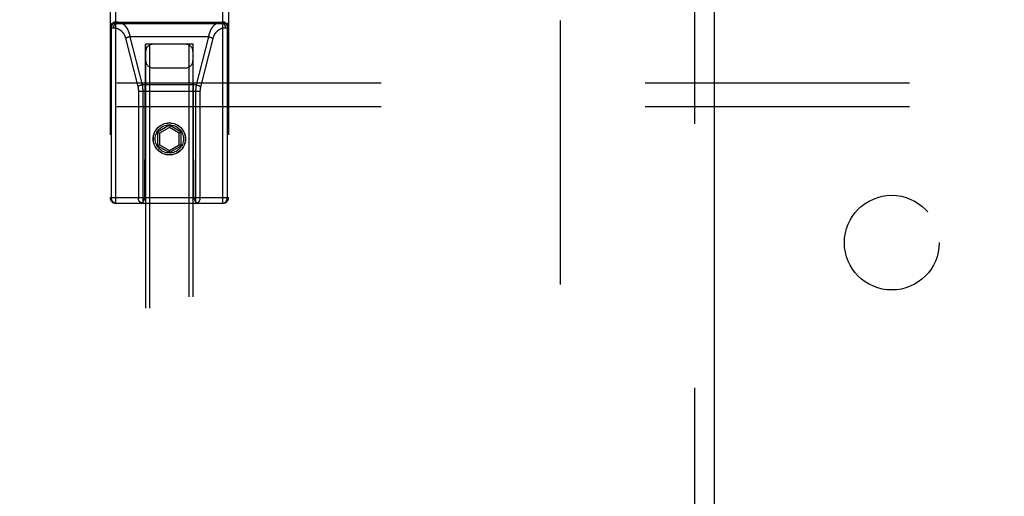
# Model space of a CAD drawing. Header units: inches. Extents: x 0 to 253, y 0 to 164.
# Tile 55 of 97: x 73.71 to 78.91, y 113.13 to 115.64. Entities that reach past the tile are written whole.
import ezdxf

# ---------------------------------------------------------------- set-up
doc = ezdxf.new("R2010")
doc.units = ezdxf.units.IN
doc.header["$LTSCALE"] = 13.939812
doc.header["$MEASUREMENT"] = 0
doc.linetypes.add('HIDDEN', pattern=[0.2, 0.1, -0.1])
for name, color, linetype in [('DEFAULT_2', 8, 'HIDDEN'), ('LEFTHAND_DOOR_ASSEMBLY', 7, 'CONTINUOUS'), ('SUBPANEL', 7, 'CONTINUOUS')]:
    doc.layers.add(name, color=color, linetype=linetype)

msp = doc.modelspace()

# ---------------------------------------------------------------- linework, layer by layer
at = {"layer": 'DEFAULT_2', "color": 8, "linetype": 'HIDDEN'}
msp.add_line((76.5663, 115.6414), (76.5663, 47.0444), dxfattribs=at)
at = {"layer": 'LEFTHAND_DOOR_ASSEMBLY', "color": 8, "linetype": 'HIDDEN'}
for p, q in [((74.2213, 114.6754), (74.2213, 116.4604)), ((74.7863, 114.6754), (74.7863, 116.4604)), ((77.2748, 116.4889), (77.2748, 46.1969)), ((74.1913, 116.4304), (74.1913, 114.7054)), ((74.8163, 116.4304), (74.8163, 114.7054)), ((74.1913, 115.6244), (74.8163, 115.6244)), ((74.2213, 115.6324), (74.7863, 115.6324)), ((74.1913, 115.6024), (74.2092, 115.6024)), ((74.1983, 114.7054), (74.1983, 115.6024)), ((74.7984, 115.6024), (74.8163, 115.6024)), ((74.8094, 115.6024), (74.8094, 114.7054)), ((74.2727, 115.5465), (74.3374, 115.2918)), ((74.2865, 115.5519), (74.2857, 115.5517)), ((74.2873, 115.5522), (74.2865, 115.5519)), ((74.2881, 115.5525), (74.2873, 115.5522)), ((74.2889, 115.5527), (74.2881, 115.5525)), ((74.2897, 115.553), (74.2889, 115.5527)), ((74.2918, 115.5535), (74.2909, 115.5533)), ((74.2926, 115.5538), (74.2918, 115.5535)), ((74.2934, 115.554), (74.2926, 115.5538)), ((74.2942, 115.5542), (74.2934, 115.554)), ((74.2951, 115.5544), (74.2942, 115.5542)), ((74.2959, 115.5546), (74.2951, 115.5544)), ((74.2959, 115.5546), (74.3605, 115.3006)), ((74.7117, 115.5546), (74.2959, 115.5546)), ((74.3738, 114.7054), (74.3773, 115.5154)), ((74.3988, 115.5154), (74.3773, 115.5154)), ((74.3788, 115.5154), (74.3788, 83.5138)), ((74.3988, 115.5154), (74.3988, 83.5137)), ((74.6088, 115.5154), (74.3988, 115.5154)), ((74.6088, 83.5137), (74.6088, 115.5154)), ((74.6303, 115.5154), (74.6088, 115.5154)), ((74.6288, 83.5138), (74.6288, 115.5154)), ((74.6338, 114.7054), (74.6303, 115.5154)), ((74.6472, 115.3006), (74.7117, 115.5546)), ((74.6701, 115.2911), (74.7348, 115.5458)), ((74.7117, 115.5546), (74.7126, 115.5544)), ((74.7126, 115.5544), (74.7134, 115.5542)), ((74.7134, 115.5542), (74.7142, 115.554)), ((74.7142, 115.554), (74.7151, 115.5538)), ((74.7151, 115.5538), (74.7159, 115.5535)), ((74.7159, 115.5535), (74.7167, 115.5533)), ((74.7167, 115.5533), (74.7175, 115.5531)), ((74.7175, 115.5531), (74.7183, 115.5528)), ((74.7183, 115.5528), (74.7191, 115.5526)), ((74.7191, 115.5526), (74.7199, 115.5523)), ((74.7199, 115.5523), (74.7207, 115.5521)), ((74.4188, 115.3904), (74.5888, 115.3904)), ((74.3588, 115.3002), (74.358, 115.3)), ((74.3597, 115.3004), (74.3588, 115.3002)), ((74.3605, 115.3006), (74.3597, 115.3004)), ((74.6472, 115.3006), (74.3605, 115.3006)), ((74.6472, 115.3006), (74.648, 115.3004)), ((74.648, 115.3004), (74.6488, 115.3002)), ((74.6488, 115.3002), (74.6497, 115.3)), ((74.3403, 115.2691), (74.3403, 114.7054)), ((74.3403, 115.2684), (74.6673, 115.2684)), ((74.3511, 115.2979), (74.3503, 115.2977)), ((74.3519, 115.2982), (74.3511, 115.2979)), ((74.3527, 115.2984), (74.3519, 115.2982)), ((74.3535, 115.2987), (74.3527, 115.2984)), ((74.3543, 115.2989), (74.3535, 115.2987)), ((74.3563, 115.2995), (74.3555, 115.2993)), ((74.3572, 115.2998), (74.3563, 115.2995)), ((74.358, 115.3), (74.3572, 115.2998)), ((74.3634, 115.2694), (74.3634, 114.6754)), ((74.6314, 115.2654), (74.3762, 115.2654)), ((74.6497, 115.3), (74.6505, 115.2998)), ((74.6505, 115.2998), (74.6513, 115.2995)), ((74.6513, 115.2995), (74.6521, 115.2993)), ((74.6521, 115.2993), (74.6529, 115.2991)), ((74.6529, 115.2991), (74.6538, 115.2988)), ((74.6538, 115.2988), (74.6546, 115.2986)), ((74.6558, 115.2982), (74.6566, 115.2979)), ((74.5038, 115.0873), (74.4413, 115.0512)), ((74.4413, 115.0512), (74.4413, 114.979)), ((74.4413, 115.0512), (74.4513, 115.0454)), ((74.5038, 115.0757), (74.4513, 115.0454)), ((74.4513, 115.0454), (74.4513, 114.9848)), ((74.5038, 115.0873), (74.5038, 115.0757)), ((74.5663, 115.0512), (74.5038, 115.0873)), ((74.5563, 115.0454), (74.5038, 115.0757)), ((74.5663, 115.0512), (74.5563, 115.0454)), ((74.5563, 114.9848), (74.5563, 115.0454)), ((74.5663, 114.979), (74.5663, 115.0512)), ((74.4413, 114.979), (74.4513, 114.9848)), ((74.4413, 114.979), (74.5038, 114.943)), ((74.4513, 114.9848), (74.5038, 114.9545)), ((74.5038, 114.9545), (74.5563, 114.9848)), ((74.5038, 114.943), (74.5663, 114.979)), ((74.5038, 114.943), (74.5038, 114.9545)), ((74.5663, 114.979), (74.5563, 114.9848)), ((74.1913, 114.7054), (74.8163, 114.7054)), ((74.7863, 114.6754), (74.2213, 114.6754))]:
    msp.add_line(p, q, dxfattribs=at)
at = {"layer": 'LEFTHAND_DOOR_ASSEMBLY', "color": 3, "linetype": 'Continuous'}
msp.add_line((77.3788, 116.4889), (77.3788, 46.1969), dxfattribs=at)
at = {"layer": 'LEFTHAND_DOOR_ASSEMBLY', "color": 8, "linetype": 'HIDDEN'}
for points in [[(74.2213, 115.6324), (74.221, 115.6324), (74.2207, 115.6324), (74.2204, 115.6324), (74.2201, 115.6324), (74.2197, 115.6324), (74.2194, 115.6323), (74.2191, 115.6323), (74.2188, 115.6323), (74.2185, 115.6322), (74.2181, 115.6321), (74.2178, 115.6321), (74.2175, 115.632), (74.2172, 115.6319), (74.2169, 115.6319), (74.2165, 115.6318), (74.2162, 115.6317), (74.2159, 115.6316), (74.2156, 115.6315), (74.2153, 115.6314), (74.215, 115.6313), (74.2147, 115.6312), (74.2143, 115.631), (74.214, 115.6309), (74.2137, 115.6308), (74.2134, 115.6306), (74.2131, 115.6305), (74.2128, 115.6303), (74.2125, 115.6302), (74.2122, 115.63), (74.2119, 115.6298), (74.2116, 115.6297), (74.2113, 115.6295), (74.211, 115.6293), (74.2108, 115.6291), (74.2105, 115.6289), (74.2102, 115.6287), (74.2099, 115.6285), (74.2096, 115.6283), (74.2093, 115.6281), (74.2091, 115.6279), (74.2088, 115.6276), (74.2085, 115.6274), (74.2083, 115.6272), (74.208, 115.6269), (74.2077, 115.6267), (74.2075, 115.6264), (74.2072, 115.6262), (74.207, 115.6259), (74.2067, 115.6256), (74.2065, 115.6254), (74.2062, 115.6251), (74.206, 115.6248), (74.2057, 115.6245), (74.2055, 115.6242), (74.2053, 115.624), (74.205, 115.6237), (74.2048, 115.6234), (74.2046, 115.6231), (74.2044, 115.6228), (74.2041, 115.6224), (74.2039, 115.6221), (74.2037, 115.6218), (74.2035, 115.6215), (74.2033, 115.6212), (74.2031, 115.6208), (74.2029, 115.6205), (74.2027, 115.6202), (74.2025, 115.6198), (74.2023, 115.6195), (74.2022, 115.6191), (74.202, 115.6188), (74.2018, 115.6184), (74.2016, 115.6181), (74.2015, 115.6177), (74.2013, 115.6173), (74.2011, 115.617), (74.201, 115.6166), (74.2008, 115.6162), (74.2007, 115.6158), (74.2005, 115.6155), (74.2004, 115.6151), (74.2003, 115.6147), (74.2001, 115.6143), (74.2, 115.6139), (74.1999, 115.6135), (74.1998, 115.6131), (74.1997, 115.6127), (74.1996, 115.6124), (74.1995, 115.612), (74.1994, 115.6116), (74.1993, 115.6112), (74.1992, 115.6107), (74.1991, 115.6103), (74.199, 115.6099), (74.1989, 115.6095), (74.1988, 115.6091), (74.1988, 115.6087), (74.1987, 115.6083), (74.1986, 115.6079), (74.1986, 115.6075), (74.1985, 115.607), (74.1985, 115.6066), (74.1984, 115.6062), (74.1984, 115.6058), (74.1984, 115.6054), (74.1983, 115.605), (74.1983, 115.6045), (74.1983, 115.6041), (74.1983, 115.6037), (74.1983, 115.6033), (74.1983, 115.6029), (74.1983, 115.6024)], [(74.2323, 115.6324), (74.232, 115.6324), (74.2316, 115.6324), (74.2313, 115.6324), (74.231, 115.6324), (74.2306, 115.6324), (74.2303, 115.6323), (74.23, 115.6323), (74.2297, 115.6322), (74.2293, 115.6322), (74.229, 115.6321), (74.2287, 115.6321), (74.2284, 115.632), (74.228, 115.6319), (74.2277, 115.6318), (74.2274, 115.6317), (74.2271, 115.6317), (74.2267, 115.6316), (74.2264, 115.6314), (74.2261, 115.6313), (74.2258, 115.6312), (74.2255, 115.6311), (74.2252, 115.631), (74.2249, 115.6308), (74.2245, 115.6307), (74.2242, 115.6305), (74.2239, 115.6304), (74.2236, 115.6302), (74.2233, 115.6301), (74.223, 115.6299), (74.2227, 115.6297), (74.2224, 115.6295), (74.2221, 115.6294), (74.2218, 115.6292), (74.2215, 115.629), (74.2212, 115.6288), (74.2209, 115.6286), (74.2207, 115.6283), (74.2204, 115.6281), (74.2201, 115.6279), (74.2198, 115.6277), (74.2195, 115.6274), (74.2193, 115.6272), (74.219, 115.627), (74.2187, 115.6267), (74.2185, 115.6265), (74.2182, 115.6262), (74.2179, 115.6259), (74.2177, 115.6257), (74.2174, 115.6254), (74.2172, 115.6251), (74.2169, 115.6248), (74.2167, 115.6245), (74.2165, 115.6242), (74.2162, 115.6239), (74.216, 115.6236), (74.2157, 115.6233), (74.2155, 115.623), (74.2153, 115.6227), (74.2151, 115.6224), (74.2149, 115.6221), (74.2146, 115.6218), (74.2144, 115.6214), (74.2142, 115.6211), (74.214, 115.6208), (74.2138, 115.6204), (74.2136, 115.6201), (74.2134, 115.6197), (74.2132, 115.6194), (74.2131, 115.619), (74.2129, 115.6187), (74.2127, 115.6183), (74.2125, 115.6179), (74.2124, 115.6176), (74.2122, 115.6172), (74.212, 115.6168), (74.2119, 115.6164), (74.2117, 115.6161), (74.2116, 115.6157), (74.2114, 115.6153), (74.2113, 115.6149), (74.2112, 115.6145), (74.211, 115.6141), (74.2109, 115.6137), (74.2108, 115.6133), (74.2107, 115.6129), (74.2106, 115.6125), (74.2105, 115.6121), (74.2104, 115.6117), (74.2103, 115.6113), (74.2102, 115.6109), (74.2101, 115.6105), (74.21, 115.6101), (74.2099, 115.6096), (74.2098, 115.6092), (74.2098, 115.6088), (74.2097, 115.6084), (74.2096, 115.608), (74.2096, 115.6075), (74.2095, 115.6071), (74.2095, 115.6067), (74.2094, 115.6063), (74.2094, 115.6059), (74.2093, 115.6054), (74.2093, 115.605), (74.2093, 115.6046), (74.2093, 115.6041), (74.2092, 115.6037), (74.2092, 115.6033), (74.2092, 115.6029), (74.2092, 115.6024)], [(74.2323, 115.6324), (74.233, 115.6324), (74.2337, 115.6324), (74.2345, 115.6324), (74.2352, 115.6323), (74.2359, 115.6323), (74.2366, 115.6322), (74.2374, 115.6321), (74.2381, 115.632), (74.2388, 115.6319), (74.2395, 115.6318), (74.2402, 115.6316), (74.241, 115.6315), (74.2417, 115.6313), (74.2424, 115.6312), (74.2431, 115.631), (74.2438, 115.6308), (74.2445, 115.6306), (74.2452, 115.6303), (74.2459, 115.6301), (74.2466, 115.6298), (74.2473, 115.6296), (74.248, 115.6293), (74.2487, 115.629), (74.2494, 115.6287), (74.2501, 115.6284), (74.2508, 115.6281), (74.2515, 115.6278), (74.2522, 115.6274), (74.2529, 115.627), (74.2535, 115.6267), (74.2542, 115.6263), (74.2549, 115.6259), (74.2555, 115.6255), (74.2562, 115.6251), (74.2569, 115.6247), (74.2575, 115.6242), (74.2582, 115.6238), (74.2588, 115.6233), (74.2595, 115.6228), (74.2601, 115.6224), (74.2607, 115.6219), (74.2614, 115.6214), (74.262, 115.6209), (74.2626, 115.6203), (74.2632, 115.6198), (74.2639, 115.6193), (74.2645, 115.6187), (74.2651, 115.6182), (74.2657, 115.6176), (74.2663, 115.617), (74.2669, 115.6164), (74.2674, 115.6158), (74.268, 115.6152), (74.2686, 115.6146), (74.2692, 115.614), (74.2697, 115.6133), (74.2703, 115.6127), (74.2709, 115.612), (74.2714, 115.6114), (74.272, 115.6107), (74.2725, 115.6101), (74.2731, 115.6094), (74.2736, 115.6087), (74.2741, 115.608), (74.2746, 115.6073), (74.2751, 115.6066), (74.2757, 115.6058), (74.2762, 115.6051), (74.2767, 115.6044), (74.2772, 115.6036), (74.2776, 115.6029), (74.2781, 115.6021), (74.2786, 115.6014), (74.2791, 115.6006), (74.2796, 115.5999), (74.28, 115.5991), (74.2805, 115.5983), (74.2809, 115.5975), (74.2814, 115.5967), (74.2818, 115.5959), (74.2822, 115.5951), (74.2827, 115.5943), (74.2831, 115.5935), (74.2835, 115.5926), (74.2839, 115.5918), (74.2843, 115.591), (74.2847, 115.5901), (74.2851, 115.5893), (74.2855, 115.5884), (74.2859, 115.5876), (74.2863, 115.5867), (74.2866, 115.5859), (74.287, 115.585), (74.2874, 115.5841), (74.2877, 115.5833), (74.2881, 115.5824), (74.2884, 115.5815), (74.2887, 115.5806), (74.2891, 115.5797), (74.2894, 115.5788), (74.2897, 115.5779), (74.29, 115.577), (74.2904, 115.5761), (74.2907, 115.5752), (74.291, 115.5743), (74.2912, 115.5734), (74.2915, 115.5725), (74.2918, 115.5716), (74.2921, 115.5707), (74.2924, 115.5697), (74.2926, 115.5688), (74.2929, 115.5679), (74.2931, 115.5669), (74.2934, 115.566), (74.2936, 115.5651), (74.2939, 115.5641), (74.2941, 115.5632), (74.2943, 115.5622), (74.2945, 115.5613), (74.2947, 115.5603), (74.295, 115.5594), (74.2952, 115.5584), (74.2954, 115.5575), (74.2955, 115.5565), (74.2957, 115.5556), (74.2959, 115.5546)], [(74.7117, 115.5546), (74.7119, 115.5556), (74.7121, 115.5565), (74.7123, 115.5575), (74.7125, 115.5585), (74.7127, 115.5595), (74.7129, 115.5604), (74.7131, 115.5614), (74.7134, 115.5623), (74.7136, 115.5633), (74.7138, 115.5643), (74.7141, 115.5652), (74.7143, 115.5662), (74.7146, 115.5671), (74.7148, 115.5681), (74.7151, 115.569), (74.7154, 115.57), (74.7156, 115.5709), (74.7159, 115.5718), (74.7162, 115.5728), (74.7165, 115.5737), (74.7168, 115.5746), (74.7171, 115.5755), (74.7174, 115.5765), (74.7177, 115.5774), (74.7181, 115.5783), (74.7184, 115.5792), (74.7187, 115.5801), (74.7191, 115.581), (74.7194, 115.5819), (74.7198, 115.5828), (74.7201, 115.5837), (74.7205, 115.5846), (74.7208, 115.5855), (74.7212, 115.5863), (74.7216, 115.5872), (74.722, 115.5881), (74.7224, 115.589), (74.7228, 115.5898), (74.7232, 115.5907), (74.7236, 115.5915), (74.724, 115.5924), (74.7244, 115.5932), (74.7249, 115.594), (74.7253, 115.5949), (74.7257, 115.5957), (74.7262, 115.5965), (74.7266, 115.5973), (74.7271, 115.5981), (74.7276, 115.5989), (74.728, 115.5997), (74.7285, 115.6005), (74.729, 115.6013), (74.7295, 115.6021), (74.73, 115.6028), (74.7304, 115.6036), (74.731, 115.6043), (74.7315, 115.6051), (74.732, 115.6058), (74.7325, 115.6066), (74.733, 115.6073), (74.7336, 115.608), (74.7341, 115.6087), (74.7346, 115.6094), (74.7352, 115.6101), (74.7357, 115.6108), (74.7363, 115.6115), (74.7368, 115.6121), (74.7374, 115.6128), (74.738, 115.6134), (74.7386, 115.6141), (74.7392, 115.6147), (74.7397, 115.6153), (74.7403, 115.616), (74.7409, 115.6166), (74.7415, 115.6172), (74.7421, 115.6177), (74.7428, 115.6183), (74.7434, 115.6189), (74.744, 115.6194), (74.7446, 115.62), (74.7453, 115.6205), (74.7459, 115.621), (74.7465, 115.6216), (74.7472, 115.6221), (74.7478, 115.6226), (74.7485, 115.623), (74.7491, 115.6235), (74.7498, 115.624), (74.7505, 115.6244), (74.7511, 115.6249), (74.7518, 115.6253), (74.7525, 115.6257), (74.7531, 115.6261), (74.7538, 115.6265), (74.7545, 115.6269), (74.7552, 115.6273), (74.7559, 115.6276), (74.7566, 115.628), (74.7573, 115.6283), (74.758, 115.6286), (74.7587, 115.6289), (74.7594, 115.6292), (74.7601, 115.6295), (74.7608, 115.6298), (74.7615, 115.63), (74.7622, 115.6303), (74.763, 115.6305), (74.7637, 115.6307), (74.7644, 115.6309), (74.7651, 115.6311), (74.7658, 115.6313), (74.7666, 115.6315), (74.7673, 115.6316), (74.768, 115.6318), (74.7688, 115.6319), (74.7695, 115.632), (74.7702, 115.6321), (74.771, 115.6322), (74.7717, 115.6323), (74.7724, 115.6323), (74.7732, 115.6324), (74.7739, 115.6324), (74.7746, 115.6324), (74.7754, 115.6324)], [(74.7754, 115.6324), (74.7757, 115.6324), (74.776, 115.6324), (74.7763, 115.6324), (74.7767, 115.6324), (74.777, 115.6324), (74.7773, 115.6323), (74.7777, 115.6323), (74.778, 115.6322), (74.7783, 115.6322), (74.7786, 115.6321), (74.779, 115.6321), (74.7793, 115.632), (74.7796, 115.6319), (74.7799, 115.6318), (74.7803, 115.6317), (74.7806, 115.6317), (74.7809, 115.6316), (74.7812, 115.6314), (74.7815, 115.6313), (74.7819, 115.6312), (74.7822, 115.6311), (74.7825, 115.631), (74.7828, 115.6308), (74.7831, 115.6307), (74.7834, 115.6305), (74.7837, 115.6304), (74.784, 115.6302), (74.7843, 115.6301), (74.7846, 115.6299), (74.7849, 115.6297), (74.7852, 115.6295), (74.7855, 115.6294), (74.7858, 115.6292), (74.7861, 115.629), (74.7864, 115.6288), (74.7867, 115.6286), (74.787, 115.6283), (74.7873, 115.6281), (74.7876, 115.6279), (74.7878, 115.6277), (74.7881, 115.6274), (74.7884, 115.6272), (74.7887, 115.627), (74.7889, 115.6267), (74.7892, 115.6265), (74.7894, 115.6262), (74.7897, 115.6259), (74.79, 115.6257), (74.7902, 115.6254), (74.7905, 115.6251), (74.7907, 115.6248), (74.791, 115.6245), (74.7912, 115.6242), (74.7914, 115.6239), (74.7917, 115.6236), (74.7919, 115.6233), (74.7921, 115.623), (74.7924, 115.6227), (74.7926, 115.6224), (74.7928, 115.6221), (74.793, 115.6218), (74.7932, 115.6214), (74.7934, 115.6211), (74.7936, 115.6208), (74.7938, 115.6204), (74.794, 115.6201), (74.7942, 115.6197), (74.7944, 115.6194), (74.7946, 115.619), (74.7948, 115.6187), (74.7949, 115.6183), (74.7951, 115.6179), (74.7953, 115.6176), (74.7954, 115.6172), (74.7956, 115.6168), (74.7958, 115.6164), (74.7959, 115.6161), (74.7961, 115.6157), (74.7962, 115.6153), (74.7963, 115.6149), (74.7965, 115.6145), (74.7966, 115.6141), (74.7967, 115.6137), (74.7969, 115.6133), (74.797, 115.6129), (74.7971, 115.6125), (74.7972, 115.6121), (74.7973, 115.6117), (74.7974, 115.6113), (74.7975, 115.6109), (74.7976, 115.6105), (74.7977, 115.6101), (74.7978, 115.6096), (74.7978, 115.6092), (74.7979, 115.6088), (74.798, 115.6084), (74.798, 115.608), (74.7981, 115.6075), (74.7981, 115.6071), (74.7982, 115.6067), (74.7982, 115.6063), (74.7983, 115.6059), (74.7983, 115.6054), (74.7983, 115.605), (74.7984, 115.6046), (74.7984, 115.6041), (74.7984, 115.6037), (74.7984, 115.6033), (74.7984, 115.6029), (74.7984, 115.6024)], [(74.7863, 115.6324), (74.7866, 115.6324), (74.7869, 115.6324), (74.7873, 115.6324), (74.7876, 115.6324), (74.7879, 115.6324), (74.7882, 115.6323), (74.7886, 115.6323), (74.7889, 115.6323), (74.7892, 115.6322), (74.7895, 115.6321), (74.7898, 115.6321), (74.7902, 115.632), (74.7905, 115.6319), (74.7908, 115.6319), (74.7911, 115.6318), (74.7914, 115.6317), (74.7917, 115.6316), (74.7921, 115.6315), (74.7924, 115.6314), (74.7927, 115.6313), (74.793, 115.6312), (74.7933, 115.631), (74.7936, 115.6309), (74.7939, 115.6308), (74.7942, 115.6306), (74.7945, 115.6305), (74.7948, 115.6303), (74.7951, 115.6302), (74.7954, 115.63), (74.7957, 115.6298), (74.796, 115.6297), (74.7963, 115.6295), (74.7966, 115.6293), (74.7969, 115.6291), (74.7972, 115.6289), (74.7975, 115.6287), (74.7977, 115.6285), (74.798, 115.6283), (74.7983, 115.6281), (74.7986, 115.6279), (74.7989, 115.6276), (74.7991, 115.6274), (74.7994, 115.6272), (74.7997, 115.6269), (74.7999, 115.6267), (74.8002, 115.6264), (74.8004, 115.6262), (74.8007, 115.6259), (74.8009, 115.6256), (74.8012, 115.6254), (74.8014, 115.6251), (74.8017, 115.6248), (74.8019, 115.6245), (74.8022, 115.6242), (74.8024, 115.624), (74.8026, 115.6237), (74.8029, 115.6234), (74.8031, 115.6231), (74.8033, 115.6228), (74.8035, 115.6224), (74.8037, 115.6221), (74.8039, 115.6218), (74.8041, 115.6215), (74.8044, 115.6212), (74.8046, 115.6208), (74.8047, 115.6205), (74.8049, 115.6202), (74.8051, 115.6198), (74.8053, 115.6195), (74.8055, 115.6191), (74.8057, 115.6188), (74.8059, 115.6184), (74.806, 115.6181), (74.8062, 115.6177), (74.8064, 115.6173), (74.8065, 115.617), (74.8067, 115.6166), (74.8068, 115.6162), (74.807, 115.6158), (74.8071, 115.6155), (74.8072, 115.6151), (74.8074, 115.6147), (74.8075, 115.6143), (74.8076, 115.6139), (74.8078, 115.6135), (74.8079, 115.6131), (74.808, 115.6127), (74.8081, 115.6124), (74.8082, 115.612), (74.8083, 115.6116), (74.8084, 115.6112), (74.8085, 115.6107), (74.8086, 115.6103), (74.8087, 115.6099), (74.8087, 115.6095), (74.8088, 115.6091), (74.8089, 115.6087), (74.8089, 115.6083), (74.809, 115.6079), (74.8091, 115.6075), (74.8091, 115.607), (74.8092, 115.6066), (74.8092, 115.6062), (74.8092, 115.6058), (74.8093, 115.6054), (74.8093, 115.605), (74.8093, 115.6045), (74.8094, 115.6041), (74.8094, 115.6037), (74.8094, 115.6033), (74.8094, 115.6029), (74.8094, 115.6024)], [(74.2092, 115.6024), (74.21, 115.6024), (74.2107, 115.6024), (74.2114, 115.6024), (74.2121, 115.6024), (74.2129, 115.6023), (74.2136, 115.6023), (74.2143, 115.6022), (74.215, 115.6021), (74.2157, 115.602), (74.2165, 115.602), (74.2172, 115.6019), (74.2179, 115.6018), (74.2186, 115.6016), (74.2193, 115.6015), (74.22, 115.6014), (74.2208, 115.6012), (74.2215, 115.6011), (74.2222, 115.6009), (74.2229, 115.6007), (74.2236, 115.6006), (74.2243, 115.6004), (74.225, 115.6002), (74.2257, 115.6), (74.2264, 115.5997), (74.2271, 115.5995), (74.2277, 115.5993), (74.2284, 115.599), (74.2291, 115.5988), (74.2298, 115.5985), (74.2305, 115.5982), (74.2311, 115.598), (74.2318, 115.5977), (74.2325, 115.5974), (74.2331, 115.5971), (74.2338, 115.5968), (74.2345, 115.5965), (74.2351, 115.5961), (74.2358, 115.5958), (74.2364, 115.5955), (74.237, 115.5951), (74.2377, 115.5948), (74.2383, 115.5944), (74.2389, 115.594), (74.2396, 115.5936), (74.2402, 115.5932), (74.2408, 115.5929), (74.2414, 115.5925), (74.242, 115.592), (74.2426, 115.5916), (74.2432, 115.5912), (74.2438, 115.5908), (74.2444, 115.5903), (74.245, 115.5899), (74.2455, 115.5895), (74.2461, 115.589), (74.2467, 115.5885), (74.2472, 115.5881), (74.2478, 115.5876), (74.2484, 115.5871), (74.2489, 115.5866), (74.2494, 115.5862), (74.25, 115.5857), (74.2505, 115.5852), (74.251, 115.5847), (74.2516, 115.5841), (74.2521, 115.5836), (74.2526, 115.5831), (74.2531, 115.5826), (74.2536, 115.582), (74.2541, 115.5815), (74.2546, 115.581), (74.2551, 115.5804), (74.2555, 115.5799), (74.256, 115.5793), (74.2565, 115.5787), (74.2569, 115.5782), (74.2574, 115.5776), (74.2579, 115.577), (74.2583, 115.5764), (74.2587, 115.5759), (74.2592, 115.5753), (74.2596, 115.5747), (74.26, 115.5741), (74.2604, 115.5735), (74.2609, 115.5729), (74.2613, 115.5723), (74.2617, 115.5717), (74.2621, 115.5711), (74.2624, 115.5704), (74.2628, 115.5698), (74.2632, 115.5692), (74.2636, 115.5686), (74.2639, 115.5679), (74.2643, 115.5673), (74.2647, 115.5667), (74.265, 115.566), (74.2653, 115.5654), (74.2657, 115.5648), (74.266, 115.5641), (74.2663, 115.5635), (74.2667, 115.5628), (74.267, 115.5621), (74.2673, 115.5615), (74.2676, 115.5608), (74.2679, 115.5602), (74.2682, 115.5595), (74.2685, 115.5588), (74.2687, 115.5582), (74.269, 115.5575), (74.2693, 115.5568), (74.2696, 115.5562), (74.2698, 115.5555), (74.2701, 115.5548), (74.2703, 115.5541), (74.2706, 115.5534), (74.2708, 115.5528), (74.271, 115.5521), (74.2712, 115.5514), (74.2715, 115.5507), (74.2717, 115.55), (74.2719, 115.5493), (74.2721, 115.5486), (74.2723, 115.5479), (74.2725, 115.5472), (74.2727, 115.5465)], [(74.7348, 115.5458), (74.735, 115.5465), (74.7352, 115.5472), (74.7354, 115.5479), (74.7356, 115.5487), (74.7358, 115.5494), (74.736, 115.5501), (74.7362, 115.5508), (74.7364, 115.5515), (74.7367, 115.5522), (74.7369, 115.5529), (74.7371, 115.5535), (74.7374, 115.5542), (74.7376, 115.5549), (74.7379, 115.5556), (74.7382, 115.5563), (74.7384, 115.557), (74.7387, 115.5577), (74.739, 115.5584), (74.7393, 115.559), (74.7396, 115.5597), (74.7399, 115.5604), (74.7402, 115.5611), (74.7405, 115.5617), (74.7408, 115.5624), (74.7411, 115.5631), (74.7414, 115.5637), (74.7418, 115.5644), (74.7421, 115.565), (74.7425, 115.5657), (74.7428, 115.5663), (74.7432, 115.567), (74.7435, 115.5676), (74.7439, 115.5683), (74.7443, 115.5689), (74.7447, 115.5696), (74.7451, 115.5702), (74.7454, 115.5708), (74.7458, 115.5714), (74.7462, 115.5721), (74.7467, 115.5727), (74.7471, 115.5733), (74.7475, 115.5739), (74.7479, 115.5745), (74.7484, 115.5751), (74.7488, 115.5757), (74.7492, 115.5763), (74.7497, 115.5769), (74.7502, 115.5775), (74.7506, 115.5781), (74.7511, 115.5786), (74.7516, 115.5792), (74.752, 115.5798), (74.7525, 115.5803), (74.753, 115.5809), (74.7535, 115.5815), (74.754, 115.582), (74.7545, 115.5825), (74.755, 115.5831), (74.7556, 115.5836), (74.7561, 115.5841), (74.7566, 115.5847), (74.7572, 115.5852), (74.7577, 115.5857), (74.7582, 115.5862), (74.7588, 115.5867), (74.7594, 115.5872), (74.7599, 115.5877), (74.7605, 115.5881), (74.7611, 115.5886), (74.7616, 115.5891), (74.7622, 115.5895), (74.7628, 115.59), (74.7634, 115.5904), (74.764, 115.5909), (74.7646, 115.5913), (74.7652, 115.5917), (74.7658, 115.5922), (74.7664, 115.5926), (74.7671, 115.593), (74.7677, 115.5934), (74.7683, 115.5938), (74.769, 115.5942), (74.7696, 115.5945), (74.7702, 115.5949), (74.7709, 115.5953), (74.7715, 115.5956), (74.7722, 115.596), (74.7729, 115.5963), (74.7735, 115.5966), (74.7742, 115.5969), (74.7749, 115.5972), (74.7755, 115.5975), (74.7762, 115.5978), (74.7769, 115.5981), (74.7776, 115.5984), (74.7783, 115.5987), (74.779, 115.5989), (74.7797, 115.5992), (74.7803, 115.5994), (74.7811, 115.5997), (74.7818, 115.5999), (74.7825, 115.6001), (74.7832, 115.6003), (74.7839, 115.6005), (74.7846, 115.6007), (74.7853, 115.6009), (74.786, 115.601), (74.7867, 115.6012), (74.7875, 115.6013), (74.7882, 115.6015), (74.7889, 115.6016), (74.7896, 115.6017), (74.7904, 115.6018), (74.7911, 115.6019), (74.7918, 115.602), (74.7926, 115.6021), (74.7933, 115.6022), (74.794, 115.6023), (74.7948, 115.6023), (74.7955, 115.6024), (74.7962, 115.6024), (74.797, 115.6024), (74.7977, 115.6024), (74.7984, 115.6024)], [(74.2857, 115.5517), (74.2853, 115.5515), (74.285, 115.5514), (74.2846, 115.5513), (74.2842, 115.5511), (74.2838, 115.551), (74.2834, 115.5509), (74.2831, 115.5507), (74.2827, 115.5506), (74.2823, 115.5504), (74.282, 115.5503), (74.2816, 115.5501), (74.2812, 115.55), (74.2809, 115.5498), (74.2805, 115.5497), (74.2802, 115.5495), (74.2798, 115.5494), (74.2795, 115.5492), (74.2791, 115.5491), (74.2788, 115.5489), (74.2785, 115.5488), (74.2781, 115.5486), (74.2778, 115.5485), (74.2775, 115.5483), (74.2772, 115.5482), (74.2768, 115.548), (74.2765, 115.5479), (74.2762, 115.5477), (74.2759, 115.5476), (74.2756, 115.5474), (74.2753, 115.5472), (74.275, 115.5471), (74.2747, 115.5469), (74.2745, 115.5468), (74.2742, 115.5466), (74.2739, 115.5465), (74.2736, 115.5463), (74.2734, 115.5461), (74.2731, 115.546), (74.2728, 115.5458)], [(74.2909, 115.5533), (74.2905, 115.5532), (74.2897, 115.553)], [(74.7207, 115.5521), (74.7215, 115.5518), (74.7219, 115.5517), (74.7223, 115.5515), (74.7227, 115.5514), (74.7231, 115.5513), (74.7235, 115.5511), (74.7238, 115.551), (74.7242, 115.5509), (74.7246, 115.5507), (74.725, 115.5506), (74.7253, 115.5504), (74.7257, 115.5503), (74.7261, 115.5501), (74.7264, 115.55), (74.7268, 115.5498), (74.7271, 115.5497), (74.7275, 115.5495), (74.7278, 115.5494), (74.7282, 115.5492), (74.7285, 115.5491), (74.7289, 115.5489), (74.7292, 115.5488), (74.7295, 115.5486), (74.7299, 115.5485), (74.7302, 115.5483), (74.7305, 115.5482), (74.7308, 115.548), (74.7311, 115.5479), (74.7314, 115.5477), (74.7317, 115.5476), (74.732, 115.5474), (74.7323, 115.5472), (74.7326, 115.5471), (74.7329, 115.5469), (74.7332, 115.5468), (74.7335, 115.5466), (74.7338, 115.5465), (74.734, 115.5463), (74.7343, 115.5461), (74.7346, 115.546), (74.7348, 115.5458)], [(74.3605, 115.3006), (74.3607, 115.2996), (74.3608, 115.2987), (74.361, 115.2978), (74.3611, 115.2968), (74.3613, 115.2959), (74.3614, 115.295), (74.3616, 115.2941), (74.3617, 115.2931), (74.3618, 115.2922), (74.3619, 115.2913), (74.3621, 115.2903), (74.3622, 115.2894), (74.3623, 115.2885), (74.3624, 115.2875), (74.3625, 115.2866), (74.3626, 115.2856), (74.3627, 115.2847), (74.3627, 115.2838), (74.3628, 115.2828), (74.3629, 115.2819), (74.363, 115.2809), (74.363, 115.28), (74.3631, 115.279), (74.3631, 115.2781), (74.3632, 115.2772), (74.3632, 115.2762), (74.3633, 115.2753), (74.3633, 115.2743), (74.3633, 115.2734), (74.3634, 115.2724), (74.3634, 115.2714), (74.3634, 115.2704), (74.3634, 115.2694)], [(74.6443, 114.6754), (74.6443, 115.2694), (74.6443, 115.2704), (74.6443, 115.2713), (74.6443, 115.2722), (74.6443, 115.2732), (74.6443, 115.2741), (74.6444, 115.2751), (74.6444, 115.276), (74.6445, 115.277), (74.6445, 115.2779), (74.6446, 115.2789), (74.6446, 115.2798), (74.6447, 115.2807), (74.6447, 115.2817), (74.6448, 115.2826), (74.6449, 115.2836), (74.645, 115.2845), (74.6451, 115.2855), (74.6451, 115.2864), (74.6452, 115.2873), (74.6453, 115.2883), (74.6455, 115.2892), (74.6456, 115.2901), (74.6457, 115.2911), (74.6458, 115.292), (74.6459, 115.2929), (74.6461, 115.2939), (74.6462, 115.2948), (74.6463, 115.2958), (74.6465, 115.2967), (74.6467, 115.2977), (74.6468, 115.2986), (74.647, 115.2996), (74.6472, 115.3006)], [(74.3503, 115.2977), (74.3499, 115.2975), (74.3495, 115.2974), (74.3492, 115.2973), (74.3488, 115.2971), (74.3484, 115.297), (74.348, 115.2968), (74.3476, 115.2967), (74.3473, 115.2966), (74.3469, 115.2964), (74.3465, 115.2963), (74.3462, 115.2961), (74.3458, 115.296), (74.3455, 115.2958), (74.3451, 115.2957), (74.3447, 115.2955), (74.3444, 115.2954), (74.3441, 115.2952), (74.3437, 115.2951), (74.3434, 115.2949), (74.343, 115.2948), (74.3427, 115.2946), (74.3424, 115.2945), (74.3421, 115.2943), (74.3417, 115.2942), (74.3414, 115.294), (74.3411, 115.2939), (74.3408, 115.2937), (74.3405, 115.2935), (74.3402, 115.2934), (74.3399, 115.2932), (74.3396, 115.2931), (74.3393, 115.2929), (74.339, 115.2928), (74.3388, 115.2926), (74.3385, 115.2924), (74.3382, 115.2923), (74.3379, 115.2921), (74.3377, 115.292), (74.3374, 115.2918)], [(74.3374, 115.2918), (74.3376, 115.2911), (74.3378, 115.2904), (74.3379, 115.2898), (74.3381, 115.2891), (74.3382, 115.2884), (74.3384, 115.2877), (74.3385, 115.2871), (74.3386, 115.2864), (74.3388, 115.2857), (74.3389, 115.285), (74.339, 115.2844), (74.3391, 115.2837), (74.3392, 115.283), (74.3393, 115.2823), (74.3394, 115.2816), (74.3395, 115.2809), (74.3396, 115.2803), (74.3397, 115.2796), (74.3398, 115.2789), (74.3398, 115.2782), (74.3399, 115.2775), (74.34, 115.2768), (74.34, 115.2761), (74.3401, 115.2755), (74.3401, 115.2748), (74.3402, 115.2741), (74.3402, 115.2734), (74.3402, 115.2727), (74.3403, 115.272), (74.3403, 115.2713), (74.3403, 115.2706), (74.3403, 115.2699), (74.3403, 115.2691)], [(74.3555, 115.2993), (74.3551, 115.2992), (74.3543, 115.2989)], [(74.6546, 115.2986), (74.6554, 115.2983), (74.6558, 115.2982)], [(74.6566, 115.2979), (74.6573, 115.2977), (74.6577, 115.2975), (74.6581, 115.2974), (74.6585, 115.2973), (74.6589, 115.2971), (74.6593, 115.297), (74.6596, 115.2968), (74.66, 115.2967), (74.6604, 115.2966), (74.6608, 115.2964), (74.6611, 115.2963), (74.6615, 115.2961), (74.6618, 115.296), (74.6622, 115.2958), (74.6626, 115.2957), (74.6629, 115.2955), (74.6633, 115.2954), (74.6636, 115.2952), (74.6639, 115.2951), (74.6643, 115.2949), (74.6646, 115.2948), (74.6649, 115.2946), (74.6653, 115.2945), (74.6656, 115.2943), (74.6659, 115.2942), (74.6662, 115.294), (74.6665, 115.2939), (74.6669, 115.2937), (74.6672, 115.2935), (74.6675, 115.2934), (74.6678, 115.2932), (74.668, 115.2931), (74.6683, 115.2929), (74.6686, 115.2928), (74.6689, 115.2926), (74.6692, 115.2924), (74.6694, 115.2923), (74.6697, 115.2921), (74.67, 115.292), (74.6702, 115.2918)], [(74.6673, 114.7054), (74.6673, 115.2691), (74.6673, 115.2698), (74.6673, 115.2705), (74.6674, 115.2712), (74.6674, 115.2719), (74.6674, 115.2726), (74.6674, 115.2733), (74.6675, 115.274), (74.6675, 115.2746), (74.6676, 115.2753), (74.6676, 115.276), (74.6677, 115.2767), (74.6677, 115.2774), (74.6678, 115.2781), (74.6679, 115.2788), (74.668, 115.2794), (74.668, 115.2801), (74.6681, 115.2808), (74.6682, 115.2815), (74.6683, 115.2822), (74.6684, 115.2829), (74.6685, 115.2835), (74.6686, 115.2842), (74.6687, 115.2849), (74.6689, 115.2856), (74.669, 115.2863), (74.6691, 115.2869), (74.6693, 115.2876), (74.6694, 115.2883), (74.6696, 115.289), (74.6697, 115.2897), (74.6699, 115.2904), (74.6701, 115.2911)], [(74.2213, 114.6754), (74.221, 114.6754), (74.2207, 114.6754), (74.2204, 114.6755), (74.2201, 114.6755), (74.2197, 114.6755), (74.2194, 114.6755), (74.2191, 114.6756), (74.2188, 114.6756), (74.2185, 114.6757), (74.2181, 114.6757), (74.2178, 114.6758), (74.2175, 114.6759), (74.2172, 114.6759), (74.2169, 114.676), (74.2165, 114.6761), (74.2162, 114.6762), (74.2159, 114.6763), (74.2156, 114.6764), (74.2153, 114.6765), (74.215, 114.6766), (74.2147, 114.6767), (74.2143, 114.6768), (74.214, 114.677), (74.2137, 114.6771), (74.2134, 114.6772), (74.2131, 114.6774), (74.2128, 114.6775), (74.2125, 114.6777), (74.2122, 114.6779), (74.2119, 114.678), (74.2116, 114.6782), (74.2113, 114.6784), (74.211, 114.6786), (74.2108, 114.6788), (74.2105, 114.679), (74.2102, 114.6792), (74.2099, 114.6794), (74.2096, 114.6796), (74.2093, 114.6798), (74.2091, 114.68), (74.2088, 114.6802), (74.2085, 114.6805), (74.2083, 114.6807), (74.208, 114.681), (74.2077, 114.6812), (74.2075, 114.6814), (74.2072, 114.6817), (74.207, 114.682), (74.2067, 114.6822), (74.2065, 114.6825), (74.2062, 114.6828), (74.206, 114.683), (74.2057, 114.6833), (74.2055, 114.6836), (74.2053, 114.6839), (74.205, 114.6842), (74.2048, 114.6845), (74.2046, 114.6848), (74.2044, 114.6851), (74.2041, 114.6854), (74.2039, 114.6857), (74.2037, 114.6861), (74.2035, 114.6864), (74.2033, 114.6867), (74.2031, 114.687), (74.2029, 114.6874), (74.2027, 114.6877), (74.2025, 114.6881), (74.2023, 114.6884), (74.2022, 114.6888), (74.202, 114.6891), (74.2018, 114.6895), (74.2016, 114.6898), (74.2015, 114.6902), (74.2013, 114.6905), (74.2011, 114.6909), (74.201, 114.6913), (74.2008, 114.6917), (74.2007, 114.692), (74.2005, 114.6924), (74.2004, 114.6928), (74.2003, 114.6932), (74.2001, 114.6936), (74.2, 114.6939), (74.1999, 114.6943), (74.1998, 114.6947), (74.1997, 114.6951), (74.1996, 114.6955), (74.1995, 114.6959), (74.1994, 114.6963), (74.1993, 114.6967), (74.1992, 114.6971), (74.1991, 114.6975), (74.199, 114.6979), (74.1989, 114.6983), (74.1988, 114.6988), (74.1988, 114.6992), (74.1987, 114.6996), (74.1986, 114.7), (74.1986, 114.7004), (74.1985, 114.7008), (74.1985, 114.7012), (74.1984, 114.7017), (74.1984, 114.7021), (74.1984, 114.7025), (74.1983, 114.7029), (74.1983, 114.7033), (74.1983, 114.7038), (74.1983, 114.7042), (74.1983, 114.7046), (74.1983, 114.705), (74.1983, 114.7054)], [(74.3634, 114.6754), (74.3631, 114.6754), (74.3628, 114.6754), (74.3624, 114.6755), (74.3621, 114.6755), (74.3618, 114.6755), (74.3615, 114.6755), (74.3612, 114.6756), (74.3608, 114.6756), (74.3605, 114.6757), (74.3602, 114.6757), (74.3599, 114.6758), (74.3595, 114.6759), (74.3592, 114.6759), (74.3589, 114.676), (74.3586, 114.6761), (74.3583, 114.6762), (74.358, 114.6763), (74.3577, 114.6764), (74.3573, 114.6765), (74.357, 114.6766), (74.3567, 114.6767), (74.3564, 114.6768), (74.3561, 114.677), (74.3558, 114.6771), (74.3555, 114.6773), (74.3552, 114.6774), (74.3549, 114.6776), (74.3546, 114.6777), (74.3543, 114.6779), (74.354, 114.678), (74.3537, 114.6782), (74.3534, 114.6784), (74.3531, 114.6786), (74.3528, 114.6788), (74.3525, 114.679), (74.3523, 114.6792), (74.352, 114.6794), (74.3517, 114.6796), (74.3514, 114.6798), (74.3511, 114.68), (74.3509, 114.6803), (74.3506, 114.6805), (74.3503, 114.6807), (74.3501, 114.681), (74.3498, 114.6812), (74.3495, 114.6815), (74.3493, 114.6817), (74.349, 114.682), (74.3488, 114.6822), (74.3485, 114.6825), (74.3483, 114.6828), (74.348, 114.6831), (74.3478, 114.6833), (74.3476, 114.6836), (74.3473, 114.6839), (74.3471, 114.6842), (74.3469, 114.6845), (74.3466, 114.6848), (74.3464, 114.6851), (74.3462, 114.6854), (74.346, 114.6858), (74.3458, 114.6861), (74.3456, 114.6864), (74.3454, 114.6867), (74.3452, 114.6871), (74.345, 114.6874), (74.3448, 114.6877), (74.3446, 114.6881), (74.3444, 114.6884), (74.3442, 114.6888), (74.344, 114.6891), (74.3439, 114.6895), (74.3437, 114.6898), (74.3435, 114.6902), (74.3434, 114.6905), (74.3432, 114.6909), (74.3431, 114.6913), (74.3429, 114.6917), (74.3428, 114.692), (74.3426, 114.6924), (74.3425, 114.6928), (74.3423, 114.6932), (74.3422, 114.6936), (74.3421, 114.6939), (74.342, 114.6943), (74.3418, 114.6947), (74.3417, 114.6951), (74.3416, 114.6955), (74.3415, 114.6959), (74.3414, 114.6963), (74.3413, 114.6967), (74.3412, 114.6971), (74.3411, 114.6975), (74.3411, 114.6979), (74.341, 114.6983), (74.3409, 114.6988), (74.3408, 114.6992), (74.3408, 114.6996), (74.3407, 114.7), (74.3407, 114.7004), (74.3406, 114.7008), (74.3406, 114.7012), (74.3405, 114.7017), (74.3405, 114.7021), (74.3404, 114.7025), (74.3404, 114.7029), (74.3404, 114.7033), (74.3404, 114.7038), (74.3404, 114.7042), (74.3403, 114.7046), (74.3403, 114.705), (74.3403, 114.7054)], [(74.6443, 114.6754), (74.6446, 114.6754), (74.6449, 114.6754), (74.6452, 114.6755), (74.6455, 114.6755), (74.6459, 114.6755), (74.6462, 114.6755), (74.6465, 114.6756), (74.6468, 114.6756), (74.6471, 114.6757), (74.6475, 114.6757), (74.6478, 114.6758), (74.6481, 114.6759), (74.6484, 114.6759), (74.6487, 114.676), (74.6491, 114.6761), (74.6494, 114.6762), (74.6497, 114.6763), (74.65, 114.6764), (74.6503, 114.6765), (74.6506, 114.6766), (74.6509, 114.6767), (74.6512, 114.6768), (74.6516, 114.677), (74.6519, 114.6771), (74.6522, 114.6773), (74.6525, 114.6774), (74.6528, 114.6776), (74.6531, 114.6777), (74.6534, 114.6779), (74.6537, 114.678), (74.654, 114.6782), (74.6543, 114.6784), (74.6545, 114.6786), (74.6548, 114.6788), (74.6551, 114.679), (74.6554, 114.6792), (74.6557, 114.6794), (74.656, 114.6796), (74.6562, 114.6798), (74.6565, 114.68), (74.6568, 114.6803), (74.6571, 114.6805), (74.6573, 114.6807), (74.6576, 114.681), (74.6579, 114.6812), (74.6581, 114.6815), (74.6584, 114.6817), (74.6586, 114.682), (74.6589, 114.6822), (74.6591, 114.6825), (74.6594, 114.6828), (74.6596, 114.6831), (74.6599, 114.6833), (74.6601, 114.6836), (74.6603, 114.6839), (74.6606, 114.6842), (74.6608, 114.6845), (74.661, 114.6848), (74.6612, 114.6851), (74.6614, 114.6854), (74.6617, 114.6858), (74.6619, 114.6861), (74.6621, 114.6864), (74.6623, 114.6867), (74.6625, 114.6871), (74.6627, 114.6874), (74.6629, 114.6877), (74.6631, 114.6881), (74.6632, 114.6884), (74.6634, 114.6888), (74.6636, 114.6891), (74.6638, 114.6895), (74.664, 114.6898), (74.6641, 114.6902), (74.6643, 114.6905), (74.6644, 114.6909), (74.6646, 114.6913), (74.6647, 114.6917), (74.6649, 114.692), (74.665, 114.6924), (74.6652, 114.6928), (74.6653, 114.6932), (74.6654, 114.6936), (74.6656, 114.6939), (74.6657, 114.6943), (74.6658, 114.6947), (74.6659, 114.6951), (74.666, 114.6955), (74.6661, 114.6959), (74.6662, 114.6963), (74.6663, 114.6967), (74.6664, 114.6971), (74.6665, 114.6975), (74.6666, 114.6979), (74.6667, 114.6983), (74.6667, 114.6988), (74.6668, 114.6992), (74.6669, 114.6996), (74.6669, 114.7), (74.667, 114.7004), (74.667, 114.7008), (74.6671, 114.7012), (74.6671, 114.7017), (74.6672, 114.7021), (74.6672, 114.7025), (74.6672, 114.7029), (74.6673, 114.7033), (74.6673, 114.7038), (74.6673, 114.7042), (74.6673, 114.7046), (74.6673, 114.705), (74.6673, 114.7054)], [(74.7863, 114.6754), (74.7866, 114.6754), (74.7869, 114.6754), (74.7873, 114.6755), (74.7876, 114.6755), (74.7879, 114.6755), (74.7882, 114.6755), (74.7886, 114.6756), (74.7889, 114.6756), (74.7892, 114.6757), (74.7895, 114.6757), (74.7898, 114.6758), (74.7902, 114.6759), (74.7905, 114.6759), (74.7908, 114.676), (74.7911, 114.6761), (74.7914, 114.6762), (74.7917, 114.6763), (74.7921, 114.6764), (74.7924, 114.6765), (74.7927, 114.6766), (74.793, 114.6767), (74.7933, 114.6768), (74.7936, 114.677), (74.7939, 114.6771), (74.7942, 114.6772), (74.7945, 114.6774), (74.7948, 114.6775), (74.7951, 114.6777), (74.7954, 114.6779), (74.7957, 114.678), (74.796, 114.6782), (74.7963, 114.6784), (74.7966, 114.6786), (74.7969, 114.6788), (74.7972, 114.679), (74.7975, 114.6792), (74.7977, 114.6794), (74.798, 114.6796), (74.7983, 114.6798), (74.7986, 114.68), (74.7989, 114.6802), (74.7991, 114.6805), (74.7994, 114.6807), (74.7997, 114.681), (74.7999, 114.6812), (74.8002, 114.6814), (74.8004, 114.6817), (74.8007, 114.682), (74.8009, 114.6822), (74.8012, 114.6825), (74.8014, 114.6828), (74.8017, 114.683), (74.8019, 114.6833), (74.8022, 114.6836), (74.8024, 114.6839), (74.8026, 114.6842), (74.8029, 114.6845), (74.8031, 114.6848), (74.8033, 114.6851), (74.8035, 114.6854), (74.8037, 114.6857), (74.8039, 114.6861), (74.8041, 114.6864), (74.8044, 114.6867), (74.8046, 114.687), (74.8047, 114.6874), (74.8049, 114.6877), (74.8051, 114.6881), (74.8053, 114.6884), (74.8055, 114.6888), (74.8057, 114.6891), (74.8059, 114.6895), (74.806, 114.6898), (74.8062, 114.6902), (74.8064, 114.6905), (74.8065, 114.6909), (74.8067, 114.6913), (74.8068, 114.6917), (74.807, 114.692), (74.8071, 114.6924), (74.8072, 114.6928), (74.8074, 114.6932), (74.8075, 114.6936), (74.8076, 114.6939), (74.8078, 114.6943), (74.8079, 114.6947), (74.808, 114.6951), (74.8081, 114.6955), (74.8082, 114.6959), (74.8083, 114.6963), (74.8084, 114.6967), (74.8085, 114.6971), (74.8086, 114.6975), (74.8087, 114.6979), (74.8087, 114.6983), (74.8088, 114.6988), (74.8089, 114.6992), (74.8089, 114.6996), (74.809, 114.7), (74.8091, 114.7004), (74.8091, 114.7008), (74.8092, 114.7012), (74.8092, 114.7017), (74.8092, 114.7021), (74.8093, 114.7025), (74.8093, 114.7029), (74.8093, 114.7033), (74.8094, 114.7038), (74.8094, 114.7042), (74.8094, 114.7046), (74.8094, 114.705), (74.8094, 114.7054)]]:
    msp.add_lwpolyline(points, dxfattribs=at)
for radius in [0.085, 0.0845, 0.0745]:
    msp.add_circle((74.5038, 115.0154), radius, dxfattribs=at)
for centre, radius, start, end in [((74.2213, 115.6024), 0.03, 90, 180), ((74.7863, 115.6024), 0.03, 0, 90), ((74.4188, 115.4754), 0.04, 90, 180), ((74.5888, 115.4754), 0.04, 0, 90), ((74.4188, 115.4304), 0.04, 180, 270), ((74.5888, 115.4304), 0.04, 270, 360), ((74.2213, 114.7054), 0.03, 180, 270), ((74.3438, 114.7054), 0.03, 270, 360), ((74.6638, 114.7054), 0.03, 180, 270), ((74.7863, 114.7054), 0.03, 270, 360)]:
    msp.add_arc(centre, radius, start, end, dxfattribs=at)
at = {"layer": 'SUBPANEL', "color": 8, "linetype": 'HIDDEN'}
for p, q in [((46.3476, 115.3117), (110.2851, 115.3117)), ((46.3476, 115.1867), (110.2851, 115.1867))]:
    msp.add_line(p, q, dxfattribs=at)
msp.add_circle((78.3163, 114.4679), 0.25, dxfattribs=at)

doc.saveas('drawing.dxf')
